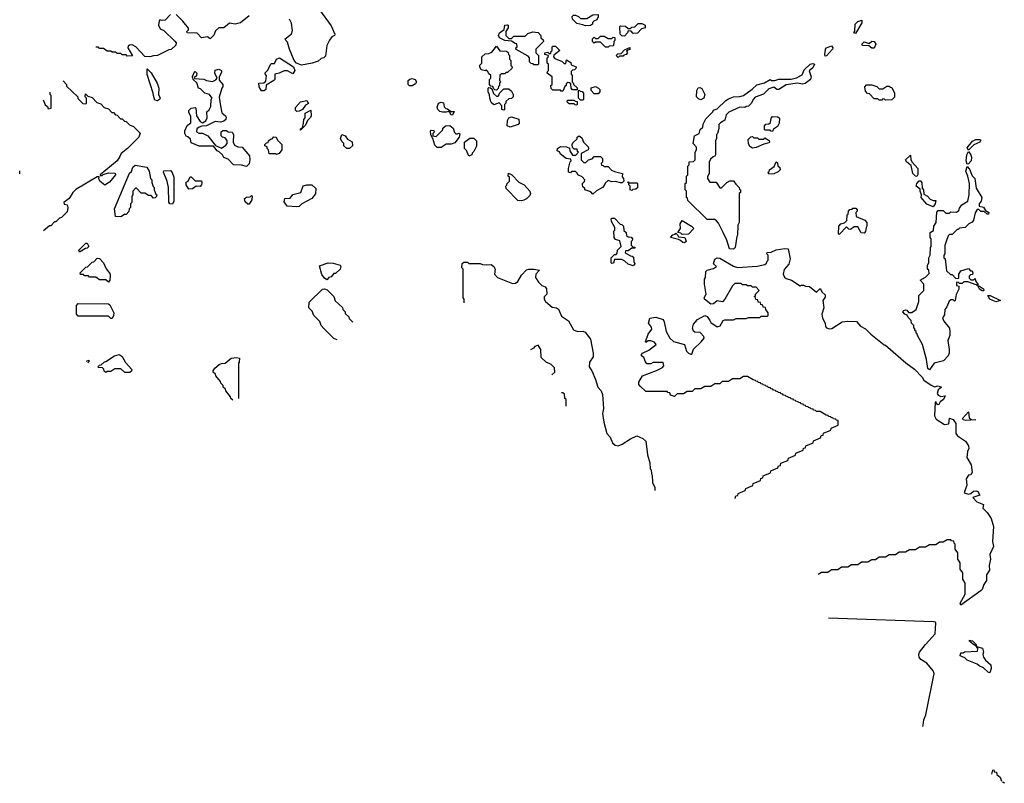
# Model space of a CAD drawing. Extents: x 2708302 to 2968450, y 494490 to 722710.
# Tile 50 of 256: x 2742428 to 2750272, y 668941 to 675020. Entities that reach past the tile are written whole.
import ezdxf

# ---------------------------------------------------------------- set-up
doc = ezdxf.new("R2010")
doc.units = 0

msp = doc.modelspace()

# ---------------------------------------------------------------- linework, layer by layer
at = {"layer": '0CON20XD'}
for points in [[(2744815, 675098.8), (2744910, 674970), (2744937.5, 674905), (2744936.7, 674895), (2744915, 674882.5), (2744895, 674856.7), (2744876, 674815), (2744865, 674730), (2744850, 674715), (2744830, 674710), (2744805, 674690), (2744757, 674673), (2744672.5, 674657.5), (2744633.1, 674673.1), (2744615.8, 674695), (2744576.7, 674785), (2744561.7, 674841.7), (2744540, 674865), (2744593, 674907), (2744600.8, 674935), (2744592.5, 674992.5), (2744577.5, 675025)], [(2743628.3, 675061.7), (2743587.5, 675015), (2743563.8, 675013.8), (2743545, 675020), (2743538.3, 675011.7), (2743532.5, 674975), (2743547.5, 674947.5), (2743576.7, 674935), (2743665, 674850), (2743673.8, 674835), (2743671.7, 674818.3), (2743635, 674782.5), (2743615, 674780), (2743526.4, 674733.6), (2743495, 674733.3), (2743465, 674724.2), (2743425, 674726.2), (2743353, 674803), (2743325, 674820), (2743301.7, 674818.3), (2743291.7, 674808.3), (2743290, 674795), (2743327.5, 674732.5), (2743285, 674730), (2743275, 674740), (2743245, 674740), (2743235, 674750), (2743205, 674750), (2743195, 674760), (2743165, 674760), (2743155, 674770), (2743125, 674770), (2743095, 674790), (2743065, 674790), (2743055, 674800), (2743034.5, 674800)], [(2744255, 675050), (2744185.9, 674994.1), (2744145, 674984), (2744098.3, 674991.7), (2744055, 674956), (2744015, 674953.8), (2743987.7, 674932.3), (2743973.6, 674896.4), (2743945, 674867.5), (2743923, 674883), (2743875, 674876.7), (2743842.3, 674912.3), (2743762.5, 674915), (2743760, 674925), (2743771.7, 674938.3), (2743771.7, 674951.7), (2743728.3, 675008.3), (2743675, 675062.5)], [(2746935, 674970), (2746915, 674980), (2746865, 674990), (2746833, 675023), (2746830, 675045), (2746840, 675055), (2746855, 675056.7), (2746880, 675045), (2746895, 675030), (2746945, 675030), (2746995, 675057.5), (2747035, 675060), (2747037, 675043), (2747025, 675020), (2747001.7, 675008.3), (2746991.7, 674998.3), (2746990, 674985), (2746975, 674972.5), (2746935, 674970)], [(2749085, 674910), (2749074.1, 674914.1), (2749081.7, 674928.3), (2749083.3, 674985), (2749105, 675006.7), (2749137, 675017), (2749136.2, 674995), (2749085, 674910)], [(2746555, 674660), (2746525, 674660), (2746518.3, 674668.3), (2746501.7, 674671.7), (2746490, 674685), (2746490, 674715), (2746478.3, 674728.3), (2746381.7, 674781.7), (2746380, 674795), (2746390, 674805), (2746388.3, 674828.3), (2746375, 674830), (2746345, 674850), (2746293, 674853), (2746250, 674875), (2746242.5, 674895), (2746250, 674915), (2746288.3, 674941.7), (2746293.6, 674976.4), (2746315, 674980), (2746320, 674975), (2746320, 674955), (2746300, 674925), (2746300, 674895), (2746325, 674870), (2746345, 674870), (2746365, 674887.5), (2746455, 674890), (2746475, 674910), (2746515, 674922.5), (2746557, 674917), (2746580, 674895), (2746580, 674875), (2746598.3, 674858.3), (2746600, 674845), (2746540, 674785), (2746540, 674755), (2746560, 674735), (2746560, 674665), (2746555, 674660)], [(2747245, 674890), (2747225, 674892.5), (2747212.5, 674905), (2747210, 674965), (2747215, 674970), (2747255, 674967.5), (2747275, 674950), (2747295, 674950), (2747305, 674960), (2747328.3, 674961.7), (2747355, 674990), (2747385, 674990), (2747410, 674975), (2747410, 674955), (2747381.7, 674948.3), (2747348.3, 674911.7), (2747315, 674910), (2747298.3, 674928.3), (2747275, 674930), (2747270, 674915), (2747245, 674890)], [(2747115, 674800), (2747095, 674800), (2747055, 674840), (2747015, 674840), (2747003, 674833), (2746990, 674845), (2746991.7, 674868.3), (2747005, 674880), (2747015, 674870), (2747035, 674870), (2747055, 674890), (2747085, 674890), (2747115, 674870), (2747145, 674870), (2747155, 674880), (2747168.3, 674878.3), (2747170, 674855), (2747160, 674845), (2747158.3, 674811.7), (2747125, 674810), (2747115, 674800)], [(2746225, 674460), (2746211.7, 674461.7), (2746201.7, 674471.7), (2746198.3, 674488.3), (2746181.7, 674491.7), (2746170, 674505), (2746170, 674545), (2746180, 674555), (2746180, 674575), (2746165, 674590), (2746158.3, 674608.3), (2746145, 674620), (2746137.5, 674612.5), (2746105, 674620), (2746092.5, 674645), (2746093, 674657), (2746110, 674675), (2746110, 674725), (2746135, 674747.5), (2746165, 674750), (2746188.3, 674761.7), (2746225, 674810), (2746251.7, 674771.7), (2746305, 674770), (2746318.3, 674758.3), (2746321.7, 674741.7), (2746330, 674735), (2746330, 674705), (2746340, 674695), (2746340, 674655), (2746350, 674645), (2746348.3, 674631.7), (2746315, 674600), (2746301.7, 674598.3), (2746295, 674590), (2746265, 674590), (2746251.7, 674578.3), (2746250, 674535), (2746260, 674525), (2746250, 674515), (2746250, 674495), (2746241.7, 674488.3), (2746238.3, 674471.7), (2746225, 674460)], [(2746755, 674450), (2746741.7, 674451.7), (2746735, 674460), (2746675, 674460), (2746661.7, 674471.7), (2746660, 674495), (2746670, 674505), (2746670, 674565), (2746630, 674595), (2746631.7, 674608.3), (2746640, 674615), (2746640, 674665), (2746630, 674675), (2746630, 674715), (2746638.3, 674721.7), (2746640, 674735), (2746611.7, 674741.7), (2746610, 674755), (2746635, 674760), (2746645, 674750), (2746658.3, 674751.7), (2746661.7, 674768.3), (2746670, 674775), (2746670, 674805), (2746675, 674810), (2746695, 674810), (2746730, 674775), (2746681.7, 674738.3), (2746680, 674725), (2746691.7, 674711.7), (2746748.3, 674688.3), (2746765, 674670), (2746778.3, 674671.7), (2746785, 674700), (2746818.3, 674678.3), (2746821.7, 674661.7), (2746860, 674645), (2746858.3, 674631.7), (2746848.3, 674621.7), (2746831.7, 674618.3), (2746821.7, 674608.3), (2746820, 674585), (2746830, 674575), (2746830, 674525), (2746838.3, 674518.3), (2746841.7, 674501.7), (2746868.3, 674478.3), (2746868.3, 674461.7), (2746831.7, 674461.7), (2746820, 674475), (2746818.3, 674508.3), (2746808.3, 674518.3), (2746795, 674520), (2746781.7, 674508.3), (2746780, 674495), (2746771.7, 674488.3), (2746755, 674450)], [(2747195, 674720), (2747180, 674735), (2747191.7, 674748.3), (2747218.3, 674751.7), (2747245, 674780), (2747288.3, 674798.3), (2747288.3, 674781.7), (2747271.7, 674778.3), (2747261.7, 674768.3), (2747270, 674755), (2747258.3, 674741.7), (2747241.7, 674738.3), (2747235, 674730), (2747205, 674730), (2747195, 674720)], [(2748845, 674730), (2748840.7, 674740.7), (2748846.2, 674785), (2748855, 674796.2), (2748895, 674812.5), (2748906.7, 674795), (2748903.3, 674785), (2748855, 674732.5), (2748845, 674730)], [(2749235, 674792.5), (2749215, 674792.5), (2749191.7, 674811.7), (2749145, 674813.3), (2749137.5, 674825), (2749155, 674842.5), (2749195, 674830), (2749215, 674850), (2749235, 674847.5), (2749247.5, 674825), (2749235, 674792.5)], [(2744375, 674452.5), (2744353, 674453), (2744336.1, 674486.1), (2744333.8, 674515), (2744371.7, 674518.3), (2744388.3, 674531.7), (2744393, 674573), (2744380, 674595), (2744405, 674616.7), (2744426.7, 674663.3), (2744435, 674670), (2744458.3, 674671.7), (2744473.3, 674705), (2744497.5, 674715), (2744608.8, 674645), (2744618.8, 674615), (2744605, 674590), (2744561.7, 674611.7), (2744535, 674614), (2744495, 674594.2), (2744460, 674585), (2744460, 674545), (2744452.5, 674535), (2744391.7, 674498.3), (2744390, 674465), (2744375, 674452.5)], [(2743525, 674373.8), (2743505, 674380), (2743493.3, 674415), (2743492.5, 674435), (2743443.6, 674583.6), (2743442.5, 674627.5), (2743475, 674597.5), (2743524.1, 674514.1), (2743536.2, 674475), (2743532.5, 674425), (2743546.2, 674395), (2743542.5, 674385), (2743525, 674373.8)], [(2744235, 673850), (2744195, 673862.5), (2744130, 673865), (2744088.3, 673908.3), (2744055, 673922.5), (2744043, 673943), (2744018.3, 673968.3), (2744000, 673975), (2743971.7, 674011.7), (2743857, 674013), (2743795, 674040), (2743788.3, 674068.3), (2743768.3, 674088.3), (2743753.6, 674093.6), (2743742.5, 674115), (2743743.3, 674135), (2743761.7, 674178.3), (2743791.7, 674198.3), (2743791.7, 674251.7), (2743775, 674280), (2743775, 674297.5), (2743795, 674316.7), (2743825, 674320), (2743830, 674315), (2743836.2, 674255), (2743865, 674210), (2743885, 674200), (2743910, 674215), (2743921.7, 674238.3), (2743920, 674285), (2743938.3, 674301.7), (2743951.7, 674328.3), (2743952.5, 674385), (2743960, 674395), (2743940, 674425), (2743902.5, 674435), (2743869.3, 674469.3), (2743852.5, 674475), (2743838.3, 674518.3), (2743810, 674545), (2743808.3, 674558.3), (2743800, 674565), (2743808.3, 674571.7), (2743820, 674605), (2743825, 674607.5), (2743840, 674595), (2743837.5, 674572.5), (2743821.7, 674558.3), (2743821.7, 674551.7), (2743895, 674546.2), (2743915, 674536.7), (2743965, 674527.5), (2743990, 674540), (2744000, 674555), (2743983.3, 674595), (2743985, 674617.5), (2744013.6, 674626.4), (2744036.7, 674615), (2744035, 674600), (2744016.7, 674565), (2744017.5, 674537.5), (2744046.4, 674503.6), (2744046.7, 674485), (2744037.5, 674475), (2744017, 674403), (2744026.4, 674333.6), (2744037.5, 674277.5), (2744067.5, 674255), (2744072.5, 674245), (2744070, 674225), (2744055, 674212.5), (2744026.4, 674203.6), (2743985, 674210), (2743915, 674173.8), (2743878.3, 674171.7), (2743856.7, 674163.3), (2743840, 674150), (2743837.5, 674127.5), (2743855, 674116.7), (2743885, 674116), (2743926.7, 674095), (2743988.3, 674018.3), (2744035, 673997.5), (2744069.3, 674020.7), (2744080, 674035), (2744080, 674055), (2744065, 674080), (2744044.1, 674084.1), (2744032.5, 674095), (2744033.9, 674126.1), (2744045, 674136.7), (2744075, 674137.5), (2744088.3, 674128.3), (2744120, 674125), (2744130, 674105), (2744127.5, 674045), (2744140, 674020), (2744165, 674008.8), (2744200, 674005), (2744257.5, 673935), (2744262.5, 673905), (2744257, 673873), (2744235, 673850)], [(2748115, 673193.3), (2748082.5, 673195), (2748060, 673265), (2748032.5, 673325), (2747995, 673400), (2747978.3, 673418.3), (2747965, 673430), (2747905, 673430), (2747751.7, 673581.7), (2747748.3, 673598.3), (2747740, 673605), (2747740, 673655), (2747730, 673665), (2747730, 673715), (2747740, 673725), (2747740, 673775), (2747750, 673785), (2747750, 673855), (2747760, 673865), (2747761.7, 673888.3), (2747795, 673890), (2747810, 673905), (2747810, 673965), (2747820, 673985), (2747820, 674005), (2747792.5, 674035), (2747802.5, 674095), (2747840, 674115), (2747850, 674145), (2747870, 674165), (2747873, 674187), (2747895, 674230), (2747950, 674285), (2747955, 674300), (2747985, 674310), (2748053.6, 674376.4), (2748075, 674390), (2748115, 674406.7), (2748165, 674407.5), (2748195, 674416.7), (2748264.1, 674465.9), (2748299.3, 674500.7), (2748361.7, 674518.3), (2748405, 674542.5), (2748416.2, 674536.2), (2748443.9, 674536.1), (2748474.1, 674545.9), (2748573.6, 674546.4), (2748615, 674556.2), (2748660, 674580), (2748678.3, 674621.7), (2748724.2, 674665.8), (2748745, 674670), (2748760, 674665), (2748745, 674637.5), (2748717, 674613), (2748732.5, 674565), (2748727.5, 674545), (2748685, 674512.5), (2748665, 674507.5), (2748625, 674513.3), (2748535, 674502.5), (2748475, 674463.3), (2748460, 674465), (2748435, 674482.5), (2748395, 674470), (2748352.3, 674427.7), (2748287, 674403), (2748270, 674385), (2748257.5, 674355), (2748235, 674332.5), (2748215, 674330), (2748205, 674320), (2748165, 674322.5), (2748076.4, 674283.6), (2748056.4, 674263.6), (2748045, 674220), (2748010, 674200), (2747997.5, 674185), (2747996.4, 674153.6), (2747987, 674113), (2747980, 674105), (2747980, 674075), (2747970, 674055), (2747970, 673945), (2747966.4, 673933.6), (2747951.7, 673928.3), (2747931.7, 673908.3), (2747920, 673885), (2747920, 673795), (2747908.3, 673771.7), (2747907.5, 673755), (2747925, 673727.5), (2747976.1, 673726.1), (2748005, 673680), (2748018.3, 673681.7), (2748060, 673725), (2748085, 673737.5), (2748115, 673737.5), (2748131.7, 673711.7), (2748160, 673685), (2748161.7, 673671.7), (2748170, 673665), (2748170, 673645), (2748160, 673635), (2748160, 673405), (2748150, 673385), (2748146.7, 673305), (2748140, 673295), (2748126.7, 673205), (2748115, 673193.3)], [(2745532.5, 674492.5), (2745522.5, 674505), (2745522.5, 674535), (2745535, 674547.5), (2745555, 674552.5), (2745577.5, 674545), (2745590, 674525), (2745581.7, 674508.3), (2745555, 674493.8), (2745532.5, 674492.5)], [(2742773, 674532), (2742800, 674505), (2742801.7, 674491.7), (2742890, 674405), (2742891.7, 674391.7), (2742931.7, 674351.7), (2742955, 674350), (2742960, 674355), (2742960, 674395), (2742950, 674405), (2742951.7, 674428.3), (2742971.7, 674411.7), (2743005, 674400), (2743041.7, 674361.7), (2743075, 674350), (2743101.7, 674321.7), (2743135, 674310), (2743161.7, 674281.7), (2743175, 674280), (2743191.7, 674261.7), (2743205, 674260), (2743231.7, 674231.7), (2743245, 674230), (2743261.7, 674211.7), (2743275, 674210), (2743301.7, 674181.7), (2743335, 674170), (2743387, 674117), (2743377.5, 674085), (2743285.7, 673994.3), (2743235.7, 673954.3), (2743225, 673930), (2743205, 673896.2), (2743070, 673785), (2743070, 673780), (2743085, 673780), (2743092.5, 673787.5), (2743135, 673800), (2743188.3, 673798.3), (2743190, 673785), (2743143, 673727), (2743105, 673703.3), (2743066.7, 673735), (2743057.5, 673755), (2743060, 673770), (2743045, 673770), (2742875, 673668), (2742850.8, 673645), (2742822.7, 673597.3), (2742780, 673565), (2742781.7, 673551.7), (2742805.8, 673545.8), (2742812.5, 673525), (2742805, 673490), (2742760, 673445), (2742745, 673440), (2742715, 673410), (2742705, 673410), (2742675, 673380), (2742665, 673380), (2742617.2, 673339.6)], [(2746285, 674300), (2746270, 674305), (2746270, 674335), (2746248.3, 674358.3), (2746205, 674343.3), (2746185, 674360), (2746173.3, 674395), (2746171.7, 674421.7), (2746160, 674445), (2746160, 674475), (2746165, 674480), (2746178.3, 674478.3), (2746188.3, 674468.3), (2746201.7, 674431.7), (2746225, 674410), (2746238.3, 674411.7), (2746248.3, 674421.7), (2746250, 674435), (2746285, 674470), (2746325, 674470), (2746345, 674450), (2746360, 674425), (2746360, 674405), (2746347, 674393), (2746325, 674390), (2746301.7, 674368.3), (2746300, 674355), (2746290, 674345), (2746290, 674305), (2746285, 674300)], [(2747035, 674430), (2747005, 674430), (2746980, 674455), (2746981.7, 674478.3), (2747015, 674487.5), (2747040, 674475), (2747050, 674465), (2747050, 674445), (2747035, 674430)], [(2747855, 674382.5), (2747835, 674390), (2747820, 674405), (2747823, 674457), (2747833.6, 674476.4), (2747845, 674480), (2747863, 674473), (2747886.7, 674425), (2747877.5, 674395), (2747855, 674382.5)], [(2749325, 674380), (2749318.3, 674388.3), (2749305, 674390), (2749295, 674380), (2749275, 674380), (2749265, 674390), (2749235, 674390), (2749198.3, 674428.3), (2749181.7, 674431.7), (2749165, 674450), (2749160, 674485), (2749175, 674500), (2749215, 674500), (2749257, 674487), (2749275, 674470), (2749305, 674470), (2749335, 674490), (2749355, 674490), (2749361.7, 674481.7), (2749375, 674480), (2749397.5, 674435), (2749397, 674403), (2749375, 674382.5), (2749325, 674380)], [(2742615, 674382.8), (2742631.7, 674341.7), (2742648.3, 674328.3), (2742655, 674310), (2742680, 674315), (2742680, 674415), (2742670, 674425), (2742670, 674443.7)], [(2746915, 674380), (2746895, 674380), (2746880, 674395), (2746880, 674455), (2746885, 674460), (2746891.7, 674451.7), (2746908.3, 674448.3), (2746920, 674435), (2746920, 674385), (2746915, 674380)], [(2744635, 674290), (2744625, 674300), (2744625, 674320), (2744665, 674366.2), (2744716.1, 674376.1), (2744727.5, 674352.5), (2744705, 674340), (2744680, 674305), (2744655, 674292.5), (2744635, 674290)], [(2745875, 674260), (2745861.7, 674261.7), (2745858.3, 674278.3), (2745845, 674290), (2745825, 674282.5), (2745795, 674282.5), (2745775, 674290), (2745760, 674305), (2745753.6, 674323.6), (2745763.3, 674355), (2745785, 674362.5), (2745805, 674357.5), (2745810, 674325), (2745821.7, 674311.7), (2745835, 674310), (2745865, 674290), (2745888.3, 674288.3), (2745875, 674260)], [(2746865, 674340), (2746851.7, 674341.7), (2746845, 674350), (2746805, 674350), (2746791.7, 674361.7), (2746790, 674375), (2746795, 674380), (2746845, 674380), (2746851.7, 674371.7), (2746868.3, 674368.3), (2746870, 674345), (2746865, 674340)], [(2744665, 674140), (2744665, 674150), (2744680, 674160), (2744690, 674195), (2744692.5, 674225), (2744701.7, 674238.3), (2744703.3, 674276.7), (2744748.3, 674298.3), (2744750, 674255), (2744745, 674240), (2744721.7, 674218.3), (2744705, 674180), (2744665, 674140)], [(2746335, 674163.3), (2746312.5, 674175), (2746313.6, 674216.4), (2746325, 674237.5), (2746345, 674247.5), (2746405, 674227.5), (2746407.5, 674195), (2746400, 674185), (2746335, 674163.3)], [(2748425, 674130), (2748411.7, 674131.7), (2748405, 674140), (2748365, 674140), (2748360, 674145), (2748360, 674175), (2748371.7, 674188.3), (2748395, 674190), (2748408.3, 674201.7), (2748413, 674237), (2748425, 674250), (2748467, 674247), (2748480, 674235), (2748477.5, 674195), (2748465, 674170), (2748431.7, 674148.3), (2748425, 674130)], [(2745785, 674002.5), (2745753, 674003), (2745735, 674020), (2745720, 674075), (2745703, 674103), (2745700, 674135), (2745705, 674140), (2745728.3, 674138.3), (2745730, 674125), (2745720, 674115), (2745720, 674095), (2745745, 674090), (2745798.3, 674141.7), (2745800, 674155), (2745820, 674175), (2745855, 674177.5), (2745880, 674155), (2745891.7, 674121.7), (2745901.7, 674111.7), (2745915, 674110), (2745925, 674117.5), (2745935, 674110), (2745930, 674085), (2745895, 674040), (2745865, 674030), (2745825, 674030), (2745785, 674002.5)], [(2744475, 673947.5), (2744465, 673952.5), (2744415, 673952.5), (2744410, 673985), (2744400, 673995), (2744398.3, 674008.3), (2744380, 674015), (2744380, 674025), (2744395, 674040), (2744408.3, 674041.7), (2744410, 674055), (2744425, 674070), (2744438.3, 674071.7), (2744453, 674087), (2744470, 674085), (2744481.7, 674061.7), (2744517.5, 674025), (2744517.5, 673985), (2744495, 673953.8), (2744475, 673947.5)], [(2745055, 673993.8), (2745034.1, 673994.1), (2745010, 674015), (2745010, 674035), (2744995, 674050), (2744983.8, 674075), (2744993.3, 674106.7), (2745020, 674095), (2745040, 674070), (2745077, 674047), (2745080, 674015), (2745055, 673993.8)], [(2746005, 673932.5), (2745988.3, 673978.3), (2745972.5, 673995), (2745972.5, 674045), (2746015, 674077.5), (2746045, 674077.5), (2746066.7, 674055), (2746066.1, 674013.9), (2746045, 673970), (2746031.7, 673958.3), (2746030, 673945), (2746005, 673932.5)], [(2746995, 673630), (2746978.3, 673648.3), (2746930, 673665), (2746930, 673675), (2746915, 673690), (2746912.5, 673705), (2746912.5, 673715), (2746928.3, 673731.7), (2746930, 673745), (2746908.3, 673768.3), (2746873.6, 673783.6), (2746868.3, 673798.3), (2746855, 673810), (2746825, 673810), (2746815, 673800), (2746800, 673805), (2746800, 673835), (2746813, 673887), (2746820, 673895), (2746818.3, 673908.3), (2746780, 673915), (2746735, 673950), (2746728.3, 673968.3), (2746710, 673975), (2746712.5, 673995), (2746735, 674010), (2746785, 674007.5), (2746808.3, 673998.3), (2746810, 673975), (2746831.7, 673941.7), (2746858.3, 673941.7), (2746880, 673965), (2746871.7, 673971.7), (2746868.3, 673988.3), (2746845, 673990), (2746831.7, 674001.7), (2746830, 674025), (2746835, 674040), (2746868.3, 674071.7), (2746870, 674085), (2746883.6, 674096.4), (2746905, 674080), (2746920, 674045), (2746956.4, 674006.4), (2746960, 673995), (2746957, 673983), (2746900, 673955), (2746900, 673905), (2746921.7, 673881.7), (2746938.3, 673881.7), (2746960, 673905), (2746988.3, 673911.7), (2747005, 673930), (2747055, 673930), (2747070, 673915), (2747070, 673885), (2747060, 673875), (2747061.7, 673861.7), (2747075, 673860), (2747085, 673850), (2747115, 673850), (2747141.7, 673821.7), (2747165, 673810), (2747230, 673795), (2747228.3, 673768.3), (2747237.5, 673755), (2747240, 673735), (2747228.3, 673721.7), (2747215, 673720), (2747175, 673732.5), (2747145, 673730), (2747115, 673740), (2747090.7, 673719.3), (2747085, 673700), (2747070, 673685), (2747021.7, 673658.3), (2746995, 673630)], [(2748265, 673997.5), (2748245, 674010), (2748232.5, 674035), (2748230, 674065), (2748251.7, 674088.3), (2748265, 674090), (2748275, 674080), (2748305, 674080), (2748315, 674070), (2748355, 674070), (2748365, 674080), (2748398.3, 674058.3), (2748400, 674045), (2748395, 674040), (2748355, 674030), (2748295, 674002.5), (2748265, 673997.5)], [(2749985, 673980), (2749975, 674000), (2750017, 674053), (2750045, 674066.7), (2750076.2, 674066.2), (2750085, 674060), (2750077.5, 674045), (2750027.5, 674022.5), (2749985, 673980)], [(2749575, 673772.5), (2749565, 673773.3), (2749543.3, 673795), (2749528.8, 673858.8), (2749496.1, 673886.1), (2749483.3, 673905), (2749525, 673940), (2749526.7, 673905), (2749536.2, 673886.2), (2749583.3, 673835), (2749583, 673787), (2749575, 673772.5)], [(2749975, 673870), (2749967.5, 673895), (2749973.8, 673945), (2749985, 673970), (2750006, 673945), (2750010, 673925), (2750006.2, 673895), (2749985, 673872.5), (2749975, 673870)], [(2743235, 673450), (2743191.7, 673451.7), (2743183.8, 673515), (2743303.3, 673796.7), (2743318.3, 673811.7), (2743330, 673845), (2743348.3, 673861.7), (2743440, 673845), (2743460, 673815), (2743470, 673755), (2743480, 673745), (2743480, 673725), (2743491.7, 673691.7), (2743500, 673685), (2743500, 673665), (2743511.7, 673631.7), (2743520, 673625), (2743518.3, 673611.7), (2743508.3, 673601.7), (2743495, 673600), (2743475, 673620), (2743455, 673620), (2743425, 673640), (2743395, 673640), (2743358.3, 673678.3), (2743351.7, 673678.3), (2743330, 673655), (2743330, 673625), (2743320, 673615), (2743320, 673565), (2743310, 673555), (2743310, 673525), (2743300, 673515), (2743298.3, 673491.7), (2743275, 673470), (2743261.7, 673468.3), (2743235, 673450)], [(2748395, 673790), (2748390, 673805), (2748398.3, 673811.7), (2748400, 673825), (2748439.3, 673850.7), (2748455, 673887.5), (2748465, 673880), (2748467.5, 673857.5), (2748483.3, 673843.3), (2748486.7, 673825), (2748470.5, 673809.5), (2748435, 673793.3), (2748395, 673790)], [(2749675, 672232.5), (2749663.6, 672243.6), (2749652.5, 672315), (2749620, 672435), (2749580, 672505), (2749578.3, 672518.3), (2749570, 672525), (2749568.3, 672538.3), (2749560, 672545), (2749558.3, 672558.3), (2749550, 672565), (2749550, 672585), (2749533, 672603), (2749530, 672625), (2749505, 672650), (2749498.3, 672668.3), (2749480, 672675), (2749462.5, 672695), (2749470, 672705), (2749485, 672710), (2749495, 672707.5), (2749508.3, 672688.3), (2749535, 672690), (2749568.3, 672711.7), (2749590, 672775), (2749590, 672825), (2749630, 672865), (2749630, 672915), (2749600, 672945), (2749645, 672970), (2749671.7, 672998.3), (2749670, 673025), (2749660, 673035), (2749660, 673065), (2749670, 673085), (2749670, 673125), (2749680, 673145), (2749682.5, 673205), (2749690, 673215), (2749690, 673275), (2749680, 673285), (2749680, 673325), (2749708.3, 673341.7), (2749710, 673375), (2749730, 673405), (2749733, 673487), (2749745, 673500), (2749785, 673500), (2749805, 673480), (2749835, 673480), (2749845, 673490), (2749891.7, 673488.3), (2749910, 673500), (2749915, 673520), (2749932.5, 673545), (2749980, 673575), (2749992.5, 673625), (2749993.3, 673715), (2749981.2, 673775), (2749964, 673815), (2749975, 673850), (2749995, 673830), (2750016.2, 673776.2), (2750036.7, 673755), (2750048.3, 673678.3), (2750093.3, 673605), (2750086.7, 673575), (2750070, 673555), (2750070, 673535), (2750105, 673527.5), (2750121.7, 673501.7), (2750147.5, 673485), (2750145, 673472.5), (2750135, 673472.5), (2750111.7, 673491.7), (2750085, 673493.8), (2750068.3, 673508.3), (2750055, 673510), (2750038.3, 673481.7), (2750025.8, 673424.2), (2750015, 673407.5), (2749990, 673395), (2749960, 673365), (2749915, 673360), (2749905, 673350), (2749895, 673350), (2749855, 673310), (2749835, 673310), (2749825, 673300), (2749807.5, 673255), (2749798.3, 673221.7), (2749797.5, 673155), (2749790, 673145), (2749790, 673125), (2749800, 673115), (2749811.7, 673021.7), (2749841.7, 672991.7), (2749855, 672990), (2749881.7, 672961.7), (2749905, 672960), (2749910, 672965), (2749910, 672995), (2749925, 673020), (2749985, 673040), (2750001.7, 673021.7), (2750015, 673020), (2750020, 673005), (2750018.3, 672991.7), (2750001.7, 672988.3), (2749991.7, 672978.3), (2749991.7, 672961.7), (2750005, 672950), (2750025, 672950), (2750038.3, 672958.3), (2750041.7, 672941.7), (2750060, 672915), (2750060, 672900), (2750075, 672897.5), (2750105, 672877.5), (2750107.5, 672865), (2750105, 672860), (2750095, 672862.5), (2750075, 672873.8), (2750060, 672900), (2750048.3, 672908.3), (2749981.7, 672931.7), (2749948.3, 672931.7), (2749935, 672920), (2749915, 672920), (2749905, 672930), (2749891.7, 672928.3), (2749890, 672905), (2749908.3, 672898.3), (2749910, 672875), (2749888.3, 672831.7), (2749880, 672785), (2749875, 672780), (2749865, 672790), (2749845, 672790), (2749831.7, 672778.3), (2749813.3, 672735), (2749796.7, 672713.3), (2749795, 672670), (2749780, 672645), (2749789.5, 672619.5), (2749836.2, 672565), (2749838.8, 672535), (2749837.5, 672505), (2749822.5, 672465), (2749833.3, 672395), (2749831.2, 672365), (2749825, 672342.5), (2749785.8, 672304.2), (2749713.9, 672286.1), (2749675, 672232.5)], [(2742428, 673792.7), (2742430, 673795), (2742430, 673815), (2742428, 673817)], [(2743645, 673552.5), (2743625, 673554), (2743615.9, 673565.9), (2743614, 673685), (2743602.5, 673735), (2743572.5, 673805), (2743575, 673817.5), (2743628.6, 673818.6), (2743642.9, 673802.9), (2743656.4, 673766.4), (2743656.7, 673575), (2743645, 673552.5)], [(2743775, 673670), (2743753.3, 673705), (2743753, 673727), (2743770, 673735), (2743785, 673770), (2743795, 673770), (2743825, 673736.7), (2743875, 673737.5), (2743880, 673725), (2743875.9, 673704.1), (2743865, 673692.5), (2743835, 673694), (2743805, 673674), (2743775, 673670)], [(2746425, 673577.5), (2746395, 673581.4), (2746302.5, 673675), (2746300, 673695), (2746308.3, 673701.7), (2746310, 673715), (2746330, 673735), (2746330, 673765), (2746320, 673775), (2746321.7, 673798.3), (2746347.5, 673785), (2746405, 673726), (2746447.5, 673705), (2746492, 673655), (2746496, 673635), (2746490.5, 673619.5), (2746465, 673593.3), (2746445, 673583.3), (2746425, 673577.5)], [(2744635, 673528.8), (2744560, 673535), (2744535, 673570), (2744540, 673595), (2744581.7, 673598.3), (2744605, 673627.5), (2744667.5, 673645), (2744685, 673697.5), (2744716.4, 673706.4), (2744756.1, 673706.1), (2744787, 673677), (2744785, 673633.3), (2744755, 673597.5), (2744675, 673553.3), (2744655, 673533.8), (2744635, 673528.8)], [(2747305, 673660), (2747290, 673665), (2747290, 673695), (2747280, 673705), (2747280, 673720), (2747270, 673725), (2747275, 673730), (2747280, 673720), (2747345, 673720), (2747350, 673715), (2747348.3, 673681.7), (2747335, 673670), (2747311.7, 673668.3), (2747305, 673660)], [(2749705, 673530), (2749655, 673550), (2749610, 673605), (2749612.5, 673625), (2749600, 673655), (2749601.7, 673671.7), (2749570, 673695), (2749573.9, 673716.1), (2749593.8, 673736.2), (2749605, 673736.7), (2749615, 673720), (2749618.3, 673678.3), (2749626.7, 673665), (2749631.7, 673631.7), (2749660, 673615), (2749681.7, 673591.7), (2749705, 673580), (2749725, 673580), (2749720, 673555), (2749705, 673530)], [(2744245, 673550), (2744225, 673570), (2744220, 673595), (2744235, 673607.5), (2744265, 673610), (2744275, 673620), (2744280, 673615), (2744277.5, 673585), (2744255, 673552.5), (2744245, 673550)], [(2748955, 673310), (2748950, 673315), (2748953, 673377), (2748970, 673395), (2748998.3, 673401.7), (2749018.3, 673421.7), (2749020, 673465), (2749028.3, 673471.7), (2749030, 673495), (2749041.7, 673508.3), (2749058.3, 673511.7), (2749065, 673520), (2749088.3, 673518.3), (2749100, 673505), (2749100, 673495), (2749090, 673485), (2749091.7, 673451.7), (2749160, 673425), (2749177.5, 673405), (2749177.5, 673375), (2749170, 673365), (2749167, 673333), (2749155, 673320), (2749131.7, 673321.7), (2749105, 673370), (2749075, 673370), (2749045, 673350), (2749031.7, 673351.7), (2749015, 673370), (2748955, 673310)], [(2747315, 673060), (2747275, 673072.5), (2747248.3, 673098.3), (2747225, 673110), (2747165, 673110), (2747158.3, 673081.7), (2747145, 673080), (2747140, 673085), (2747140, 673125), (2747165, 673150), (2747178.3, 673151.7), (2747188.3, 673161.7), (2747190, 673185), (2747220, 673215), (2747208.3, 673258.3), (2747175, 673270), (2747162.5, 673285), (2747160, 673335), (2747170, 673345), (2747170, 673365), (2747143, 673413), (2747140, 673435), (2747145, 673440), (2747165, 673440), (2747211.7, 673391.7), (2747225, 673390), (2747237, 673377), (2747241.7, 673341.7), (2747260, 673325), (2747261.7, 673301.7), (2747275, 673290), (2747298.3, 673288.3), (2747310, 673275), (2747308.3, 673261.7), (2747300, 673255), (2747300, 673225), (2747311.7, 673211.7), (2747328.3, 673208.3), (2747328.3, 673201.7), (2747305, 673200), (2747275, 673180), (2747255, 673180), (2747250, 673165), (2747295, 673140), (2747308.3, 673138.3), (2747318.3, 673128.3), (2747320, 673095), (2747327.5, 673075), (2747315, 673060)], [(2747705, 673310), (2747695, 673320), (2747670, 673325), (2747691.7, 673358.3), (2747690, 673395), (2747705, 673420), (2747780, 673375), (2747797, 673357), (2747755, 673313.3), (2747705, 673310)], [(2747725, 673242.5), (2747710, 673245), (2747692.5, 673262.5), (2747675, 673270), (2747613, 673287), (2747631.7, 673308.3), (2747648.3, 673311.7), (2747655, 673320), (2747668.3, 673308.3), (2747675, 673290), (2747726.7, 673286.7), (2747736.7, 673255), (2747725, 673242.5)], [(2742905, 673170), (2742900, 673185), (2742955, 673240), (2742965, 673240), (2742980, 673215), (2742965, 673200), (2742951.7, 673198.3), (2742905, 673170)], [(2748123.8, 671209.8), (2748128.3, 671211.7), (2748131.7, 671228.3), (2748148.3, 671231.7), (2748151.7, 671248.3), (2748208.3, 671271.7), (2748211.7, 671288.3), (2748268.3, 671311.7), (2748271.7, 671328.3), (2748328.3, 671351.7), (2748331.7, 671368.3), (2748348.3, 671371.7), (2748351.7, 671388.3), (2748408.3, 671411.7), (2748411.7, 671428.3), (2748468.3, 671451.7), (2748471.7, 671468.3), (2748488.3, 671471.7), (2748491.7, 671488.3), (2748548.3, 671511.7), (2748551.7, 671528.3), (2748608.3, 671551.7), (2748611.7, 671568.3), (2748668.3, 671591.7), (2748671.7, 671608.3), (2748688.3, 671611.7), (2748691.7, 671628.3), (2748748.3, 671651.7), (2748751.7, 671668.3), (2748808.3, 671691.7), (2748811.7, 671708.3), (2748828.3, 671711.7), (2748831.7, 671728.3), (2748888.3, 671751.7), (2748891.7, 671768.3), (2748948.3, 671791.7), (2748948.3, 671828.3), (2748931.7, 671831.7), (2748928.3, 671838.3), (2748911.7, 671841.7), (2748908.3, 671848.3), (2748891.7, 671851.7), (2748888.3, 671858.3), (2748871.7, 671861.7), (2748868.3, 671868.3), (2748851.7, 671871.7), (2748805, 671900), (2748775, 671900), (2748768.3, 671908.3), (2748751.7, 671911.7), (2748748.3, 671918.3), (2748731.7, 671921.7), (2748728.3, 671928.3), (2748711.7, 671931.7), (2748708.3, 671938.3), (2748691.7, 671941.7), (2748688.3, 671948.3), (2748671.7, 671951.7), (2748668.3, 671958.3), (2748651.7, 671961.7), (2748648.3, 671968.3), (2748631.7, 671971.7), (2748628.3, 671978.3), (2748611.7, 671981.7), (2748608.3, 671988.3), (2748591.7, 671991.7), (2748588.3, 671998.3), (2748571.7, 672001.7), (2748568.3, 672008.3), (2748551.7, 672011.7), (2748548.3, 672018.3), (2748531.7, 672021.7), (2748528.3, 672028.3), (2748511.7, 672031.7), (2748508.3, 672038.3), (2748491.7, 672041.7), (2748488.3, 672048.3), (2748471.7, 672051.7), (2748468.3, 672058.3), (2748451.7, 672061.7), (2748448.3, 672068.3), (2748431.7, 672071.7), (2748428.3, 672078.3), (2748411.7, 672081.7), (2748408.3, 672088.3), (2748391.7, 672091.7), (2748388.3, 672098.3), (2748371.7, 672101.7), (2748368.3, 672108.3), (2748351.7, 672111.7), (2748348.3, 672118.3), (2748331.7, 672121.7), (2748328.3, 672128.3), (2748311.7, 672131.7), (2748308.3, 672138.3), (2748291.7, 672141.7), (2748288.3, 672148.3), (2748271.7, 672151.7), (2748225, 672180), (2748195, 672180), (2748165, 672160), (2748105, 672160), (2748075, 672140), (2748025, 672140), (2748005, 672120), (2747965, 672120), (2747935, 672100), (2747885, 672100), (2747855, 672080), (2747805, 672080), (2747785, 672060), (2747745, 672060), (2747715, 672040), (2747665, 672040), (2747645, 672020), (2747611.7, 672031.7), (2747608.3, 672048.3), (2747591.7, 672051.7), (2747585, 672060), (2747415, 672060), (2747371.7, 672101.7), (2747360, 672115), (2747360, 672135), (2747390, 672185), (2747501.7, 672228.3), (2747548.3, 672251.7), (2747560, 672265), (2747555, 672290), (2747475, 672290), (2747455, 672280), (2747425, 672280), (2747412.5, 672295), (2747400.7, 672330.7), (2747382.5, 672345), (2747381.2, 672355), (2747388.8, 672365), (2747440.7, 672389.3), (2747497.5, 672435), (2747485, 672452.5), (2747455, 672463.3), (2747435, 672462.5), (2747415, 672450), (2747412.5, 672455), (2747435, 672517.5), (2747463.3, 672555), (2747460.7, 672570.7), (2747436.7, 672605), (2747446.7, 672643.3), (2747495, 672652.9), (2747552.8, 672632.8), (2747563.1, 672615), (2747577.5, 672537.5), (2747606, 672485), (2747635, 672458.1), (2747725, 672433.8), (2747740, 672380), (2747755, 672363.8), (2747773.3, 672356.7), (2747781.7, 672358.3), (2747795, 672396.2), (2747857.5, 672455), (2747880, 672485), (2747878.3, 672498.3), (2747848.3, 672528.3), (2747805, 672532.5), (2747795, 672540), (2747787.5, 672565), (2747795, 672596.7), (2747828.1, 672631.9), (2747885, 672664), (2747905.6, 672655.6), (2747925.5, 672625.5), (2747935, 672608), (2747985, 672573.8), (2748007, 672583), (2748032.5, 672625), (2748045, 672630), (2748115, 672630), (2748135, 672640), (2748215, 672640), (2748235, 672650), (2748325, 672650), (2748335, 672660), (2748385, 672660), (2748390, 672665), (2748390, 672685), (2748371.7, 672711.7), (2748368.3, 672728.3), (2748351.7, 672731.7), (2748348.3, 672748.3), (2748331.7, 672751.7), (2748328.3, 672768.3), (2748311.7, 672771.7), (2748308.3, 672788.3), (2748291.7, 672791.7), (2748288.3, 672808.3), (2748280, 672815), (2748288.3, 672821.7), (2748290, 672835), (2748320, 672865), (2748295, 672890), (2748265, 672890), (2748255, 672900), (2748225, 672900), (2748215, 672910), (2748185, 672910), (2748175, 672920), (2748125, 672920), (2748105, 672900), (2748044.2, 672795), (2748025.6, 672774.4), (2747985, 672780.8), (2747955, 672758), (2747935, 672754), (2747884.1, 672794.1), (2747880, 672805), (2747896.7, 672835), (2747883.3, 672915), (2747883.3, 672955), (2747891.7, 672968.3), (2747894.2, 673015.8), (2747905, 673026), (2747955, 673038), (2747980, 673055), (2747954.2, 673075), (2747965.8, 673114.2), (2747985, 673124), (2748005, 673120), (2748115, 673057.5), (2748145, 673048), (2748303.6, 673056.4), (2748365, 673070), (2748378.3, 673081.7), (2748381.7, 673098.3), (2748390, 673105), (2748390, 673145), (2748380, 673155), (2748383, 673167), (2748415, 673170), (2748453.6, 673186.4), (2748523, 673197), (2748550, 673195), (2748566.2, 673115), (2748555, 673073.3), (2748517.7, 673032.3), (2748510, 672995), (2748520, 672970), (2748535, 672958.8), (2748575, 672945.7), (2748645, 672900), (2748655, 672906.7), (2748673, 672907), (2748687.5, 672897.5), (2748720, 672895), (2748775, 672850), (2748805, 672880), (2748820, 672850), (2748845, 672830), (2748845, 672810), (2748826.7, 672783.3), (2748832.9, 672725), (2748818, 672675), (2748822.7, 672642.7), (2748843.8, 672605), (2748847.7, 672577.7), (2748855.7, 672565.7), (2748875, 672558), (2748897.7, 672562.3), (2748980, 672615), (2749025, 672620), (2749095, 672616.2), (2749125, 672580), (2749165, 672557.5), (2749207, 672517), (2749315, 672430), (2749325, 672427.5), (2749487, 672287), (2749555, 672236.7), (2749616.4, 672173.6), (2749630, 672150), (2749689.3, 672109.3), (2749715, 672097.5), (2749745, 672106.2), (2749770, 672095), (2749745.9, 672074.1), (2749736, 672045), (2749745, 672030), (2749765, 672020), (2749800, 672025), (2749787.5, 671995), (2749761.7, 671978.3), (2749750, 671955), (2749743, 671953), (2749731.7, 671961.7), (2749728.3, 671978.3), (2749720, 671975), (2749716.2, 671865), (2749729.3, 671839.3), (2749795, 671797.5), (2749828.3, 671801.7), (2749833.8, 671846.2), (2749865, 671837.5), (2749885.8, 671804.2), (2749886.2, 671725), (2749897.7, 671707.7), (2749961.2, 671665), (2749985, 671627.5), (2749988, 671605), (2749978.5, 671581.5), (2749972.5, 671535), (2750006.9, 671475), (2750015.5, 671415), (2750005, 671396.7), (2749985, 671393.3), (2749968, 671365), (2749974, 671315), (2749952.5, 671252.5), (2749985, 671242.5), (2750005, 671247.5), (2750025, 671266), (2750045, 671270), (2750060, 671265), (2750076.4, 671233.6), (2750020, 671215), (2750051.7, 671181.7), (2750105, 671160), (2750101.7, 671131.7), (2750135, 671097.5), (2750168, 671048), (2750185.8, 670985), (2750177.5, 670865), (2750186.2, 670825), (2750156.8, 670763.2), (2750161.2, 670725), (2750150, 670675), (2750153, 670637), (2750128.8, 670601.2), (2750130, 670555), (2750107.6, 670522.4), (2750095.9, 670484.1), (2750087.5, 670475), (2749925, 670360), (2749920, 670375), (2749960, 670445), (2749960, 670535), (2749940, 670565), (2749940, 670615), (2749920, 670645), (2749920, 670695), (2749900, 670725), (2749900, 670775), (2749880, 670805), (2749880, 670845), (2749871.7, 670851.7), (2749868.3, 670868.3), (2749851.7, 670871.7), (2749845, 670880), (2749815, 670880), (2749785, 670860), (2749755, 670860), (2749725, 670840), (2749675, 670840), (2749645, 670820), (2749595, 670820), (2749565, 670800), (2749515, 670800), (2749485, 670780), (2749435, 670780), (2749405, 670760), (2749355, 670760), (2749325, 670740), (2749275, 670740), (2749245, 670720), (2749215, 670720), (2749185, 670700), (2749135, 670700), (2749105, 670680), (2749055, 670680), (2749025, 670660), (2748975, 670660), (2748945, 670640), (2748895, 670640), (2748865, 670620), (2748815, 670620), (2748787.8, 670601.9)], [(2743135, 672930), (2743115, 672950), (2743065, 672950), (2743035, 672970), (2742985, 672970), (2742975, 672980), (2742945, 672980), (2742935, 672990), (2742911.7, 672991.7), (2742910, 673005), (2742955, 673050), (2742968.3, 673051.7), (2743005, 673090), (2743018.3, 673091.7), (2743045, 673120), (2743065, 673117.5), (2743095, 673083.3), (2743117.3, 673037.3), (2743145, 673000), (2743150, 672985), (2743147, 672947), (2743135, 672930)], [(2744875, 672950), (2744855, 672962.5), (2744835, 672992.5), (2744815, 673060), (2744885, 673083.3), (2744925, 673082.5), (2744980, 673065), (2744987.5, 673055), (2744980, 673035), (2744945, 673000), (2744931.7, 672998.3), (2744908.3, 672971.7), (2744891.7, 672968.3), (2744875, 672950)], [(2745970, 672766.9), (2745970, 672795), (2745960, 672805), (2745960, 673035), (2745950, 673045), (2745951.7, 673078.3), (2745965, 673090), (2745995, 673090), (2746005, 673080), (2746095, 673080), (2746115, 673070), (2746148.3, 673068.3), (2746185, 673070), (2746205, 673056.2), (2746215.8, 673035), (2746210, 672995), (2746235, 672967.5), (2746355, 672920.6), (2746377, 672923), (2746396.7, 672935), (2746425, 672986.7), (2746465, 673028), (2746485, 673034), (2746523.6, 673033.6), (2746567.5, 673025), (2746540, 672995), (2746537, 672967), (2746560, 672930), (2746587.5, 672905), (2746615, 672892), (2746625, 672876.7), (2746626, 672835), (2746606.7, 672813.3), (2746606.2, 672795), (2746616, 672775), (2746670.7, 672730.7), (2746705, 672725.6), (2746720.8, 672715), (2746745, 672658.8), (2746801.1, 672621.1), (2746840.5, 672550.5), (2746872.7, 672537.3), (2746915, 672539.2), (2746932.5, 672532.5), (2746975, 672477.5), (2746996.2, 672365), (2746996.1, 672336.1), (2746966.8, 672293.2), (2746965.6, 672255.6), (2746985.4, 672225.4), (2747015.7, 672155), (2747034.4, 672094.4), (2747060.8, 672065), (2747071.4, 672035), (2747079.4, 671925), (2747071.4, 671885), (2747080, 671815), (2747106, 671726), (2747132, 671695), (2747150.7, 671650.7), (2747171.5, 671631.5), (2747195, 671626.9), (2747228.6, 671641.4), (2747295, 671684), (2747345, 671705.6), (2747393.3, 671685), (2747416.2, 671665), (2747430, 671555), (2747447, 671493), (2747450, 671445), (2747457.5, 671435), (2747460, 671405), (2747467, 671393), (2747470, 671335), (2747486.4, 671296.4), (2747487.8, 671272.8)], [(2744957.5, 672472.3), (2744931.7, 672481.7), (2744851.7, 672561.7), (2744830, 672585), (2744818.3, 672618.3), (2744770, 672665), (2744758.3, 672698.3), (2744730, 672725), (2744735, 672770), (2744840, 672875), (2744856.7, 672876.7), (2744878.3, 672868.3), (2744930, 672815), (2744941.7, 672781.7), (2744998.3, 672728.3), (2745001.7, 672711.7), (2745020, 672695), (2745021.7, 672681.7), (2745050, 672655), (2745051.7, 672641.7), (2745083, 672611.4)], [(2750205, 672774), (2750157.5, 672795), (2750140, 672825), (2750160, 672825), (2750240, 672785), (2750205, 672774)], [(2743165, 672640), (2743155, 672640), (2743135, 672660), (2742895, 672660), (2742880, 672675), (2742880, 672745), (2742895, 672760), (2743135, 672757.5), (2743145, 672750), (2743176.7, 672685), (2743176.4, 672663.6), (2743165, 672640)], [(2746668, 672193), (2746690, 672215), (2746688.3, 672248.3), (2746658.3, 672278.3), (2746625, 672290), (2746581.7, 672331.7), (2746580, 672395), (2746558.3, 672428.3), (2746531.7, 672418.3), (2746520, 672405), (2746496.6, 672392.1)], [(2743305, 672210), (2743265, 672210), (2743235, 672240), (2743185, 672240), (2743155, 672220), (2743125, 672220), (2743115, 672210), (2743101.7, 672221.7), (2743098.3, 672238.3), (2743088.3, 672248.3), (2743055, 672250), (2743050, 672255), (2743065, 672270), (2743078.3, 672271.7), (2743102.5, 672295), (2743115, 672297.5), (2743183.8, 672345), (2743220, 672355), (2743245, 672337.5), (2743270, 672290), (2743320, 672235), (2743318.3, 672221.7), (2743305, 672210)], [(2742959.1, 672301.5), (2742978.3, 672308.3), (2742980, 672295), (2742971.9, 672287.7)], [(2744125.4, 671989.6), (2744110, 672005), (2744108.3, 672018.3), (2744070, 672065), (2744068.3, 672078.3), (2744050, 672095), (2744048.3, 672108.3), (2744030, 672125), (2744028.3, 672138.3), (2743990, 672185), (2743988.3, 672198.3), (2743970, 672215), (2743970, 672225), (2743983.3, 672245), (2744016.7, 672275), (2744035, 672284), (2744065, 672286), (2744112.5, 672325), (2744155, 672331.2), (2744180, 672325), (2744177, 672293), (2744170, 672285), (2744170, 672004.6)], [(2746777.7, 671942.7), (2746780, 671945), (2746780, 671995), (2746770, 672005), (2746768.3, 672038.3), (2746755, 672050), (2746744.6, 672050)], [(2749965, 671829.2), (2749942.5, 671835), (2749937.5, 671845), (2749985, 671896.7), (2749990.3, 671850.3), (2750006.7, 671836.7), (2750045, 671833.3), (2749965, 671829.2)], [(2749622.5, 669393.4), (2749626.4, 669403.6), (2749630, 669445), (2749646.2, 669485), (2749712.5, 669815), (2749705.8, 669835), (2749655, 669896.7), (2749606.4, 669926.4), (2749592.9, 669945), (2749589.4, 669965), (2749596.4, 669983.6), (2749643.3, 670045), (2749720, 670130), (2749727.1, 670215), (2749723.9, 670223.9), (2749707, 670227), (2748945, 670253.8), (2748870, 670254.6)], [(2750155, 669820), (2750145, 669822.5), (2750105, 669860), (2750070, 669875), (2750055, 669890), (2749975, 669920), (2749958.3, 669938.3), (2749920, 669955), (2749925, 669980), (2749945, 669980), (2749955, 669987.5), (2750058.3, 669991.7), (2750060, 670015), (2750050, 670030), (2750015, 670052.5), (2749995, 670072.5), (2749995, 670080), (2750017.5, 670075), (2750047.5, 670045), (2750050, 670030), (2750097, 670017), (2750105.9, 669985.9), (2750100, 669965), (2750106.7, 669945), (2750121.3, 669921.3), (2750164, 669885), (2750165.7, 669855), (2750155, 669820)], [(2750171.8, 669013.8), (2750180, 669045), (2750188.3, 669048.3), (2750191.7, 669031.7), (2750208.3, 669028.3), (2750211.7, 669011.7), (2750238.3, 668988.3), (2750249.9, 668956.5)], [(2750258.3, 668950.3), (2750268.3, 668948.3), (2750271.5, 668940.6)]]:
    msp.add_lwpolyline(points, dxfattribs=at)

doc.saveas('drawing.dxf')
